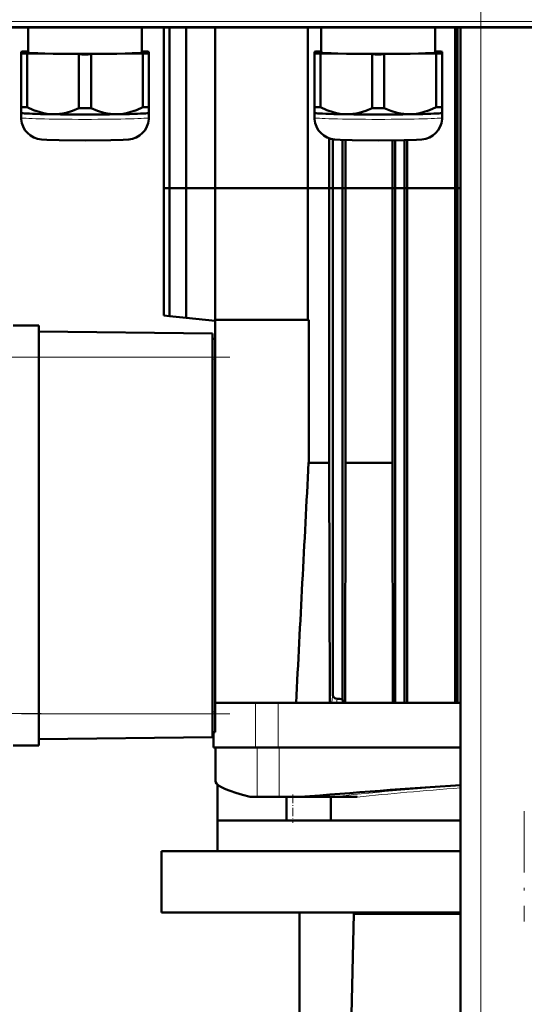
# Model space of a CAD drawing. Extents: x -1351 to 1763, y -1300 to 612.
# Tile 13 of 84: x -1166 to -1068, y 116 to 309. Entities that reach past the tile are written whole.
import ezdxf

# ---------------------------------------------------------------- set-up
doc = ezdxf.new("R2010")
doc.units = 0
doc.linetypes.add('DASHDOT', pattern=[18.5, 12, -3, 0.5, -3])

msp = doc.modelspace()

# ---------------------------------------------------------------- linework, layer by layer
at = {"color": 7, "linetype": 'DASHDOT', "lineweight": 18}
for p, q in [((-1076.13, -326), (-1076.13, 364.9)), ((-1276.37, 308.51), (-858.69, 308.51)), ((-1125.23, 242.78), (-1166.03, 242.78)), ((-1125.23, 172.98), (-1166.03, 172.98)), ((-1067.64, 153.88), (-1067.64, 132.28))]:
    msp.add_line(p, q, dxfattribs=at)
at = {"color": 7, "lineweight": 18}
for p, q in [((-1241.56, 308.51), (-893.5, 308.51)), ((-1241.56, 307.51), (-893.5, 307.51)), ((-1076.13, -268.42), (-1076.13, 307.33)), ((-1167.63, 242.76), (-1162.63, 242.76)), ((-1128.63, 242.78), (-1162.63, 242.78)), ((-1128.13, 242.38), (-1128.63, 242.38)), ((-1105.11, 176.81), (-1105.31, 175.33)), ((-1104.27, 175.89), (-1104.38, 175.08)), ((-1120.24, 166.38), (-1120.24, 175.08)), ((-1115.76, 166.38), (-1115.76, 175.08)), ((-1167.63, 172.99), (-1162.63, 172.99)), ((-1128.63, 172.98), (-1162.63, 172.98)), ((-1128.13, 173.38), (-1128.63, 173.38)), ((-1119.91, 166.38), (-1119.91, 156.68)), ((-1115.62, 166.38), (-1115.62, 156.68)), ((-1115.62, 166.38), (-1115.62, 156.68)), ((-1117.96, 156.68), (-1117.95, 156.68)), ((-1100.32, 156.68), (-1100.3, 156.68))]:
    msp.add_line(p, q, dxfattribs=at)
at = {"color": 7, "lineweight": 50}
for p, q in [((-893.5, 307.33), (-1241.56, 307.33)), ((-1164.73, 307.33), (-1164.73, 302.42)), ((-1142.43, 302.42), (-1142.43, 307.33)), ((-1138.13, 307.33), (-1138.13, 275.88)), ((-1137.07, 307.33), (-1137.07, 275.88)), ((-1133.8, 307.33), (-1133.8, 275.88)), ((-1128.13, 307.33), (-1128.13, 275.88)), ((-1110, 307.33), (-1110, 275.88)), ((-1107.35, 307.33), (-1107.35, 302.42)), ((-1085.05, 302.42), (-1085.05, 307.33)), ((-1081.19, 275.88), (-1081.19, 307.33)), ((-1080.7, 275.88), (-1080.7, 307.33)), ((-1080.13, -268.42), (-1080.13, 307.33)), ((-1164.73, 302.62), (-1164.89, 302.62)), ((-1142.26, 302.62), (-1142.43, 302.62)), ((-1107.35, 302.63), (-1107.52, 302.62)), ((-1084.89, 302.62), (-1085.05, 302.63)), ((-1166.08, 302.57), (-1166.08, 302.26)), ((-1166.08, 302.26), (-1166.08, 291.76)), ((-1164.89, 302.21), (-1154.76, 302.06)), ((-1164.89, 302.21), (-1164.89, 291.7)), ((-1154.76, 302.06), (-1154.76, 291.55)), ((-1152.39, 302.06), (-1142.26, 302.21)), ((-1152.39, 302.06), (-1152.39, 291.55)), ((-1142.26, 302.21), (-1142.26, 291.7)), ((-1141.08, 302.26), (-1141.08, 302.57)), ((-1141.08, 302.26), (-1141.08, 291.76)), ((-1108.7, 302.57), (-1108.7, 302.26)), ((-1108.7, 302.26), (-1108.7, 291.76)), ((-1107.52, 302.21), (-1097.39, 302.06)), ((-1107.52, 302.21), (-1107.52, 291.71)), ((-1097.39, 302.06), (-1097.39, 291.55)), ((-1095.02, 302.06), (-1084.89, 302.21)), ((-1095.02, 302.06), (-1095.02, 291.55)), ((-1084.89, 302.21), (-1084.89, 291.71)), ((-1083.7, 302.26), (-1083.7, 302.57)), ((-1083.7, 302.26), (-1083.7, 291.76)), ((-1166.08, 291.76), (-1166.08, 290.61)), ((-1141.08, 290.61), (-1141.08, 291.76)), ((-1108.7, 291.76), (-1108.7, 290.61)), ((-1083.7, 290.61), (-1083.7, 291.76)), ((-1166.08, 290.61), (-1166.08, 289.66)), ((-1166.07, 290.6), (-1166.08, 290.61)), ((-1141.08, 289.66), (-1141.08, 290.61)), ((-1141.08, 290.6), (-1141.08, 290.61)), ((-1108.7, 290.61), (-1108.7, 289.66)), ((-1108.7, 290.6), (-1108.7, 290.61)), ((-1083.71, 290.6), (-1083.7, 290.61)), ((-1083.7, 289.66), (-1083.7, 290.61)), ((-1105.78, 275.88), (-1105.78, 285.62)), ((-1105.11, 275.88), (-1105.11, 285.45)), ((-1103.18, 275.88), (-1103.18, 285.3)), ((-1102.6, 275.88), (-1102.6, 285.28)), ((-1093.41, 275.88), (-1093.41, 285.22)), ((-1092.87, 275.88), (-1092.87, 285.22)), ((-1091.07, 275.88), (-1091.07, 285.25)), ((-1090.58, 275.88), (-1090.58, 285.26)), ((-1138.13, 275.88), (-1137.07, 275.88)), ((-1138.13, 275.88), (-1138.13, 250.93)), ((-1138.13, 275.88), (-1137.07, 275.88)), ((-1137.07, 275.88), (-1133.8, 275.88)), ((-1137.07, 275.88), (-1137.07, 250.82)), ((-1137.07, 275.88), (-1133.8, 275.88)), ((-1133.8, 275.88), (-1128.13, 275.88)), ((-1133.8, 275.88), (-1133.8, 250.47)), ((-1133.8, 275.88), (-1128.13, 275.88)), ((-1128.13, 275.88), (-1128.13, 250.08)), ((-1128.13, 275.88), (-1110, 275.88)), ((-1128.13, 275.88), (-1110, 275.88)), ((-1105.78, 275.88), (-1110, 275.88)), ((-1110, 275.88), (-1110, 250.08)), ((-1105.78, 275.88), (-1110, 275.88)), ((-1105.78, 275.88), (-1105.11, 275.88)), ((-1105.78, 222.12), (-1105.78, 275.88)), ((-1105.78, 275.88), (-1105.11, 275.88)), ((-1105.11, 176.81), (-1105.11, 275.88)), ((-1105.11, 275.88), (-1103.18, 275.88)), ((-1105.11, 275.88), (-1103.18, 275.88)), ((-1103.18, 275.88), (-1102.6, 275.88)), ((-1103.18, 175.82), (-1103.18, 275.88)), ((-1103.18, 275.88), (-1102.6, 275.88)), ((-1093.41, 275.88), (-1102.6, 275.88)), ((-1102.6, 222.12), (-1102.6, 275.88)), ((-1093.41, 275.88), (-1102.6, 275.88)), ((-1093.41, 275.88), (-1092.87, 275.88)), ((-1093.41, 222.12), (-1093.41, 275.88)), ((-1093.41, 275.88), (-1092.87, 275.88)), ((-1092.87, 275.88), (-1091.07, 275.88)), ((-1092.87, 175.08), (-1092.87, 275.88)), ((-1092.87, 275.88), (-1091.07, 275.88)), ((-1091.07, 275.88), (-1090.58, 275.88)), ((-1091.07, 175.08), (-1091.07, 275.88)), ((-1091.07, 275.88), (-1090.58, 275.88)), ((-1081.19, 275.88), (-1090.58, 275.88)), ((-1090.58, 175.08), (-1090.58, 275.88)), ((-1081.19, 275.88), (-1090.58, 275.88)), ((-1081.19, 275.88), (-1080.7, 275.88)), ((-1081.19, 222.12), (-1081.19, 275.88)), ((-1081.19, 275.88), (-1080.7, 275.88)), ((-1080.7, 275.88), (-1080.13, 275.88)), ((-1080.7, 175.08), (-1080.7, 275.88)), ((-1080.7, 275.88), (-1080.13, 275.88)), ((-1137.07, 250.82), (-1138.13, 250.93)), ((-1133.8, 250.47), (-1137.07, 250.82)), ((-1167.63, 248.97), (-1162.63, 248.97)), ((-1162.63, 247.15), (-1162.63, 248.97)), ((-1128.13, 249.88), (-1133.8, 250.47)), ((-1128.13, 250.08), (-1109.82, 250.08)), ((-1128.13, 175.08), (-1128.13, 250.08)), ((-1109.82, 222.12), (-1109.82, 250.08)), ((-1128.63, 247.38), (-1162.63, 247.77)), ((-1162.63, 242.76), (-1162.63, 247.15)), ((-1128.63, 242.78), (-1128.63, 247.38)), ((-1128.13, 246.38), (-1128.63, 246.38)), ((-1162.63, 242.76), (-1162.63, 172.99)), ((-1128.63, 172.98), (-1128.63, 242.78)), ((-1109.82, 222.12), (-1105.78, 222.12)), ((-1105.78, 222.12), (-1105.69, 175.26)), ((-1102.68, 175.08), (-1102.6, 222.12)), ((-1102.6, 222.12), (-1093.41, 222.12)), ((-1093.33, 175.08), (-1093.41, 222.12)), ((-1081.13, 175.08), (-1081.19, 222.12)), ((-1103.18, 175.82), (-1103.08, 175.08)), ((-1128.13, 175.08), (-1123.3, 175.08)), ((-1128.13, 175.08), (-1128.13, 173.38)), ((-1120.24, 175.08), (-1123.3, 175.08)), ((-1115.76, 175.08), (-1120.24, 175.08)), ((-1105.3, 175.08), (-1115.76, 175.08)), ((-1105.24, 175.08), (-1105.3, 175.08)), ((-1105.2, 175.08), (-1105.24, 175.08)), ((-1104.99, 175.08), (-1105.2, 175.08)), ((-1104.67, 175.08), (-1104.99, 175.08)), ((-1104.38, 175.08), (-1104.67, 175.08)), ((-1103.08, 175.08), (-1104.38, 175.08)), ((-1103.08, 175.08), (-1103, 175.08)), ((-1093.14, 175.08), (-1103, 175.08)), ((-1092.87, 175.08), (-1093.14, 175.08)), ((-1091.07, 175.08), (-1092.87, 175.08)), ((-1091.07, 175.08), (-1090.82, 175.08)), ((-1081.02, 175.08), (-1090.82, 175.08)), ((-1080.7, 175.08), (-1081.02, 175.08)), ((-1080.7, 175.08), (-1080.13, 175.08)), ((-1162.63, 168.6), (-1162.63, 172.99)), ((-1128.63, 168.38), (-1128.63, 172.98)), ((-1128.13, 173.38), (-1128.13, 169.38)), ((-1162.63, 166.78), (-1162.63, 168.6)), ((-1128.63, 168.38), (-1162.63, 167.98)), ((-1128.13, 169.38), (-1128.63, 169.38)), ((-1128.45, 166.38), (-1128.45, 169.38)), ((-1167.63, 166.78), (-1162.63, 166.78)), ((-1120.24, 166.38), (-1128.45, 166.38)), ((-1128.08, 166.38), (-1128.08, 159.72)), ((-1115.76, 166.38), (-1120.24, 166.38)), ((-1080.13, 166.38), (-1115.76, 166.38)), ((-1128.06, 159.67), (-1128.08, 159.72)), ((-1128.05, 159.62), (-1128.06, 159.67)), ((-1127.63, 159.08), (-1127.63, 152.08)), ((-1121.26, 156.68), (-1119.91, 156.68)), ((-1119.91, 156.68), (-1115.62, 156.68)), ((-1115.62, 156.68), (-1115.62, 156.68)), ((-1115.62, 156.68), (-1111.56, 156.68)), ((-1114.17, 156.68), (-1114.17, 152.08)), ((-1111.56, 156.68), (-1105.28, 156.68)), ((-1105.5, 156.68), (-1105.5, 152.08)), ((-1105.28, 156.68), (-1105.1, 156.68)), ((-1105.1, 156.68), (-1104.73, 156.68)), ((-1104.73, 156.68), (-1103.45, 156.68)), ((-1103.45, 156.68), (-1100.32, 156.68)), ((-1127.64, 152.08), (-1080.13, 152.08)), ((-1127.64, 152.08), (-1127.64, 146.08)), ((-1125.32, 152.08), (-1127.57, 152.08)), ((-1123.51, 152.08), (-1124.49, 152.08)), ((-1121.2, 152.08), (-1122.52, 152.08)), ((-1118.37, 152.08), (-1120.11, 152.08)), ((-1114.17, 152.08), (-1117.35, 152.08)), ((-1101.15, 152.08), (-1105.5, 152.08)), ((-1096.68, 152.08), (-1098.99, 152.08)), ((-1091.8, 152.08), (-1094.24, 152.08)), ((-1086.1, 152.08), (-1088.72, 152.08)), ((-1080.6, 152.08), (-1083.6, 152.08)), ((-1138.64, 146.08), (-1080.13, 146.08)), ((-1138.64, 146.08), (-1138.64, 134.08)), ((-1138.64, 134.08), (-1080.13, 134.08)), ((-1111.63, 81.83), (-1111.63, 134.08)), ((-1100.96, 133.78), (-1103.43, 33.68)), ((-1100.96, 134.08), (-1100.96, 133.78)), ((-1100.96, 133.78), (-1080.13, 133.78))]:
    msp.add_line(p, q, dxfattribs=at)
at = {"color": 7, "linetype": 'DASHDOT', "lineweight": 18, "ltscale": 0.15}
for p, q in [((-1168.13, 242.76), (-1162.13, 242.76)), ((-1168.13, 172.99), (-1162.13, 172.99))]:
    msp.add_line(p, q, dxfattribs=at)
at = {"color": 7, "linetype": 'DASHDOT', "lineweight": 18, "ltscale": 0.138015}
msp.add_line((-1112.89, 157.14), (-1112.89, 151.62), dxfattribs=at)
at = {"color": 7, "lineweight": 50}
for points in [[(-1159.83, 290.33), (-1160.45, 290.36), (-1161.07, 290.43), (-1161.72, 290.55), (-1162.37, 290.71), (-1163.63, 291.13), (-1164.89, 291.7)], [(-1154.76, 291.55), (-1156.02, 291.02), (-1157.28, 290.63), (-1157.93, 290.49), (-1158.58, 290.39), (-1159.2, 290.34), (-1159.83, 290.33)], [(-1147.33, 290.33), (-1147.95, 290.34), (-1148.57, 290.39), (-1149.22, 290.49), (-1149.87, 290.63), (-1151.13, 291.02), (-1152.39, 291.55)], [(-1142.26, 291.7), (-1143.52, 291.13), (-1144.78, 290.71), (-1145.43, 290.55), (-1146.09, 290.43), (-1146.7, 290.36), (-1147.33, 290.33)], [(-1102.45, 290.33), (-1103.08, 290.36), (-1103.7, 290.43), (-1104.35, 290.55), (-1105, 290.71), (-1106.26, 291.14), (-1107.52, 291.71)], [(-1097.39, 291.55), (-1098.65, 291.02), (-1099.91, 290.63), (-1100.56, 290.49), (-1101.21, 290.39), (-1101.83, 290.34), (-1102.45, 290.33)], [(-1089.95, 290.33), (-1090.58, 290.34), (-1091.2, 290.39), (-1091.85, 290.49), (-1092.5, 290.63), (-1093.76, 291.02), (-1095.02, 291.55)], [(-1084.89, 291.71), (-1086.15, 291.14), (-1087.41, 290.71), (-1088.06, 290.55), (-1088.71, 290.43), (-1089.33, 290.36), (-1089.95, 290.33)], [(-1153.58, 285.2), (-1158.65, 285.25), (-1161.05, 285.32), (-1162.12, 285.4), (-1162.89, 285.54), (-1163.58, 285.79), (-1164.25, 286.17), (-1164.83, 286.66), (-1165.32, 287.24), (-1165.69, 287.9), (-1165.95, 288.61), (-1166.07, 289.36), (-1166.08, 289.66)], [(-1153.58, 285.2), (-1148.5, 285.25), (-1146.1, 285.32), (-1145.03, 285.4), (-1144.27, 285.54), (-1143.57, 285.79), (-1142.91, 286.17), (-1142.32, 286.66), (-1141.84, 287.24), (-1141.46, 287.9), (-1141.21, 288.61), (-1141.09, 289.36), (-1141.08, 289.66)], [(-1096.2, 285.21), (-1101.28, 285.25), (-1103.68, 285.32), (-1104.75, 285.4), (-1105.51, 285.54), (-1106.21, 285.79), (-1106.87, 286.17), (-1107.46, 286.66), (-1107.95, 287.24), (-1108.32, 287.9), (-1108.57, 288.61), (-1108.69, 289.36), (-1108.7, 289.66)], [(-1096.2, 285.21), (-1091.13, 285.25), (-1088.73, 285.32), (-1087.66, 285.4), (-1086.89, 285.54), (-1086.2, 285.79), (-1085.53, 286.17), (-1084.95, 286.66), (-1084.46, 287.24), (-1084.09, 287.9), (-1083.84, 288.61), (-1083.71, 289.36), (-1083.7, 289.66)], [(-1104.27, 175.89), (-1104.49, 175.94), (-1104.7, 176.04), (-1104.87, 176.19), (-1105, 176.38), (-1105.08, 176.59), (-1105.11, 176.81)]]:
    msp.add_lwpolyline(points, dxfattribs=at)
at = {"color": 7, "lineweight": 18}
msp.add_lwpolyline([(-1105.31, 175.33), (-1105.31, 175.34), (-1105.31, 175.34), (-1105.32, 175.34), (-1105.32, 175.34), (-1105.32, 175.33), (-1105.33, 175.31), (-1105.35, 175.2), (-1105.35, 175.16)], dxfattribs=at)
at = {"color": 7, "lineweight": 50}
for centre, radius, start, end in [((35548.03, -1709.91), 36708.74, 176.983042, 177.056576), ((-1065.27, 773.91), 599.28, 266.26835, 266.37326), ((-1105.89, 175.26), 0.197, 293.9012, 359.7461), ((-1105.8, 175.33), 0.478, 327.7512, 346.4343), ((-1105.85, 175.35), 0.543, 329.2878, 357.3502), ((-931.51, -2057.12), 2221.11, 93.83678, 94.64981)]:
    msp.add_arc(centre, radius, start, end, dxfattribs=at)
at = {"color": 7, "lineweight": 18}
for centre, radius, start, end in [((-1109.71, 161.17), 14.65, 72.6985, 74.0426), ((-1104.56, 175.51), 0.77, 193.284, 213.8819)]:
    msp.add_arc(centre, radius, start, end, dxfattribs=at)
at = {"color": 7, "lineweight": 50}
for centre, major_axis, ratio, start_param, end_param in [((-1153.58, 302.42), (13.8, 0), 0.026177, 2.531934, 2.704054), ((-1153.58, 302.42), (13.8, 0), 0.026177, 0.437539, 0.609658), ((-1096.2, 302.42), (13.8, 0), 0.026177, 2.531934, 2.704054), ((-1096.2, 302.42), (13.8, 0), 0.026177, 0.437539, 0.609658), ((-1153.58, 302.42), (13.8, 0), 0.026177, 3.579132, 3.751251), ((-1153.58, 302.42), (11.15, 0), 0.026177, 3.141593, 6.283185), ((-1153.58, 302.42), (13.8, 0), 0.026177, 4.626329, 4.798449), ((-1153.58, 302.42), (13.8, 0), 0.026177, 5.673527, 5.845646), ((-1096.2, 302.42), (13.8, 0), 0.026177, 3.579132, 3.751251), ((-1096.2, 302.42), (11.15, 0), 0.026177, 3.141593, 6.283185), ((-1096.2, 302.42), (13.8, 0), 0.026177, 4.626329, 4.798449), ((-1096.2, 302.42), (13.8, 0), 0.026177, 5.673527, 5.845646), ((-1153.58, 291.91), (-13.8, 0), 0.026177, 0.437539, 0.609658), ((-1153.58, 291.91), (-13.8, 0), 0.026177, 1.484737, 1.656856), ((-1153.58, 291.91), (-13.8, 0), 0.026177, 2.531934, 2.704054), ((-1096.2, 291.91), (-13.8, 0), 0.026177, 0.437539, 0.609658), ((-1096.2, 291.91), (-13.8, 0), 0.026177, 1.484737, 1.656856), ((-1096.2, 291.91), (-13.8, 0), 0.026177, 2.531934, 2.704054), ((-1153.58, 290.61), (12.5, 0), 0.026177, 3.167782, 6.256996), ((-1096.2, 290.61), (12.5, 0), 0.026177, 3.167782, 6.256996), ((-982.77, 150.83), (145.3, -9.02), 0.061555, 3.166648, 3.452955)]:
    msp.add_ellipse(centre, major_axis=major_axis, ratio=ratio, start_param=start_param, end_param=end_param, dxfattribs=at)
at = {"color": 7, "lineweight": 18}
for centre, major_axis, ratio, start_param, end_param in [((-1153.58, 289.66), (12.5, 0), 0.026177, 3.141593, 6.283185), ((-1096.2, 289.66), (12.5, 0), 0.026177, 3.141593, 6.283185), ((-1067.73, 156.08), (60.39, 3.75), 0.061552, 1.773755, 2.237965), ((-1067.63, 155.57), (60.01, 3.76), 0.062141, 1.776821, 2.142598)]:
    msp.add_ellipse(centre, major_axis=major_axis, ratio=ratio, start_param=start_param, end_param=end_param, dxfattribs=at)

doc.saveas('drawing.dxf')
